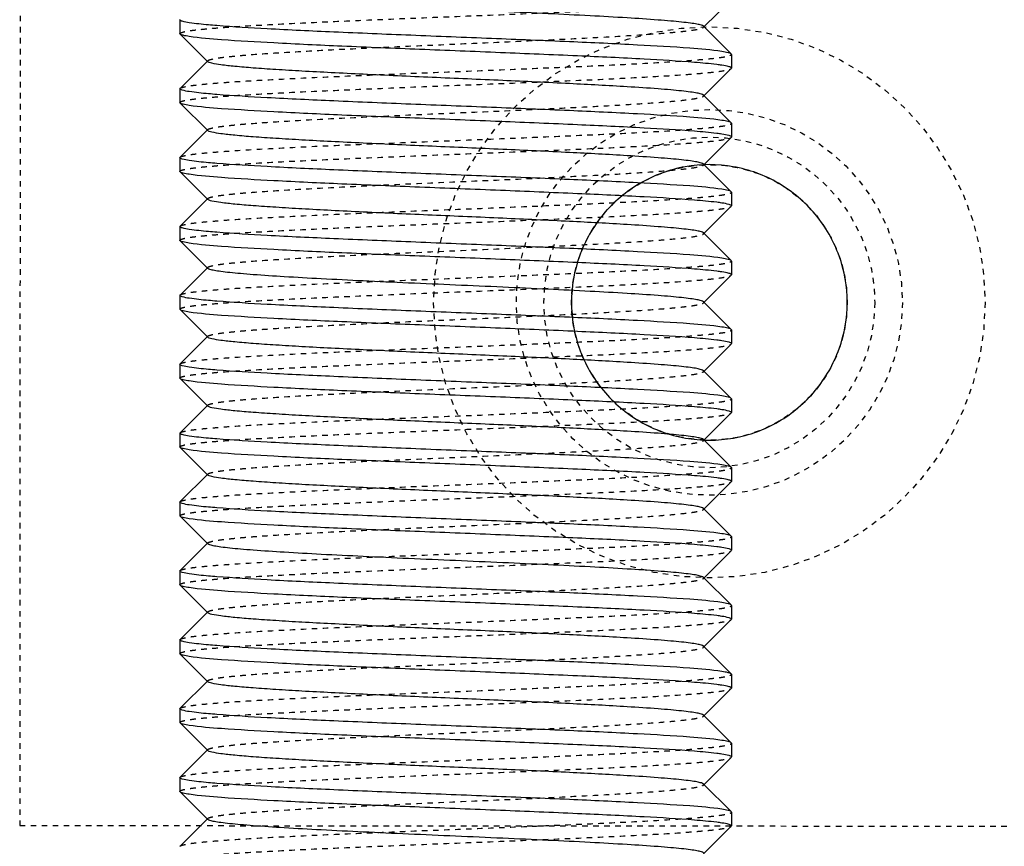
# Model space of a CAD drawing. Header units: millimetres. Extents: x -24622 to 2314, y -1603 to 2287.
# Tile 136 of 236: x 43 to 61, y 878 to 893. Entities that reach past the tile are written whole.
import ezdxf

# ---------------------------------------------------------------- set-up
doc = ezdxf.new("R2010")
doc.units = ezdxf.units.MM
doc.linetypes.add('HIDDEN', pattern=[0.2, 0.1, -0.1])
doc.layers.add('02___PRT_ALL_AXES', color=7, linetype='Continuous')
doc.layers.add('DEFAULT_2', color=8, linetype='HIDDEN')

msp = doc.modelspace()

# ---------------------------------------------------------------- linework, layer by layer
at = {"color": 7, "linetype": 'Continuous'}
for p, q in [((56.02, 893.829), (55.519, 893.328)), ((46.024, 893.462), (46.024, 893.212)), ((55.519, 893.346), (56.02, 892.845)), ((46.028, 893.204), (46.024, 893.212)), ((46.528, 892.703), (46.028, 893.204)), ((56.024, 892.837), (56.02, 892.845)), ((56.024, 892.837), (56.024, 892.587)), ((46.028, 892.22), (46.528, 892.721)), ((56.02, 892.579), (55.519, 892.078)), ((46.024, 892.212), (46.024, 891.962)), ((55.519, 892.096), (56.02, 891.595)), ((46.028, 891.954), (46.024, 891.962)), ((46.528, 891.453), (46.028, 891.954)), ((56.024, 891.587), (56.02, 891.595)), ((46.028, 890.97), (46.528, 891.471)), ((56.02, 891.329), (55.519, 890.828)), ((46.024, 890.962), (46.024, 890.712)), ((55.519, 890.846), (56.02, 890.345)), ((46.028, 890.704), (46.024, 890.712)), ((46.528, 890.203), (46.028, 890.704)), ((56.024, 890.337), (56.02, 890.345)), ((56.024, 890.337), (56.024, 890.087)), ((46.028, 889.72), (46.528, 890.221)), ((56.02, 890.079), (55.519, 889.578)), ((46.024, 889.712), (46.024, 889.462)), ((55.519, 889.596), (56.02, 889.095)), ((46.028, 889.454), (46.024, 889.462)), ((46.528, 888.953), (46.028, 889.454)), ((56.024, 889.087), (56.02, 889.095)), ((56.024, 889.087), (56.024, 888.837)), ((46.028, 888.47), (46.528, 888.971)), ((56.02, 888.829), (55.519, 888.328)), ((46.024, 888.462), (46.024, 888.212)), ((55.519, 888.346), (56.02, 887.845)), ((46.028, 888.204), (46.024, 888.212)), ((46.528, 887.703), (46.028, 888.204)), ((56.024, 887.837), (56.02, 887.845)), ((56.024, 887.837), (56.024, 887.587)), ((46.028, 887.22), (46.528, 887.721)), ((56.02, 887.579), (55.519, 887.078)), ((46.024, 887.212), (46.024, 886.962)), ((55.519, 887.096), (56.02, 886.595)), ((46.028, 886.954), (46.024, 886.962)), ((46.528, 886.453), (46.028, 886.954)), ((56.024, 886.587), (56.02, 886.595)), ((56.024, 886.587), (56.024, 886.337)), ((46.028, 885.97), (46.528, 886.471)), ((56.02, 886.329), (55.519, 885.828)), ((46.024, 885.962), (46.024, 885.712)), ((55.519, 885.846), (56.02, 885.345)), ((46.028, 885.704), (46.024, 885.712)), ((46.528, 885.203), (46.028, 885.704)), ((56.024, 885.337), (56.02, 885.345)), ((56.024, 885.337), (56.024, 885.087)), ((46.028, 884.72), (46.528, 885.221)), ((56.02, 885.079), (55.519, 884.578)), ((46.024, 884.712), (46.024, 884.462)), ((55.519, 884.596), (56.02, 884.095)), ((46.028, 884.454), (46.024, 884.462)), ((46.528, 883.953), (46.028, 884.454)), ((56.024, 884.087), (56.02, 884.095)), ((56.024, 884.087), (56.024, 883.837)), ((46.028, 883.47), (46.528, 883.971)), ((56.02, 883.829), (55.519, 883.328)), ((46.024, 883.462), (46.024, 883.212)), ((55.519, 883.346), (56.02, 882.845)), ((46.028, 883.204), (46.024, 883.212)), ((46.528, 882.703), (46.028, 883.204)), ((56.024, 882.837), (56.02, 882.845)), ((46.028, 882.22), (46.528, 882.721)), ((56.02, 882.579), (55.519, 882.078)), ((46.024, 882.212), (46.024, 881.962)), ((55.519, 882.096), (56.02, 881.595)), ((46.028, 881.954), (46.024, 881.962)), ((46.528, 881.453), (46.028, 881.954)), ((56.024, 881.587), (56.02, 881.595)), ((56.024, 881.587), (56.024, 881.337)), ((46.028, 880.97), (46.528, 881.471)), ((56.02, 881.329), (55.519, 880.828)), ((46.024, 880.962), (46.024, 880.712)), ((55.519, 880.846), (56.02, 880.345)), ((46.028, 880.704), (46.024, 880.712)), ((46.528, 880.203), (46.028, 880.704)), ((56.024, 880.337), (56.02, 880.345)), ((56.024, 880.337), (56.024, 880.087)), ((46.028, 879.72), (46.528, 880.221)), ((56.02, 880.079), (55.519, 879.578)), ((46.024, 879.712), (46.024, 879.462)), ((55.519, 879.596), (56.02, 879.095)), ((46.028, 879.454), (46.024, 879.462)), ((46.528, 878.953), (46.028, 879.454)), ((56.024, 879.087), (56.02, 879.095)), ((56.024, 879.087), (56.024, 878.837)), ((46.028, 878.47), (46.528, 878.971)), ((56.02, 878.829), (55.519, 878.328))]:
    msp.add_line(p, q, dxfattribs=at)
for points, start_tangent, end_tangent in [([(55.519, 893.346), (55.48, 893.365), (55.4, 893.384), (55.28, 893.403), (55.122, 893.422), (54.926, 893.441), (54.695, 893.46), (54.134, 893.498), (53.461, 893.536), (52.7, 893.574), (51.877, 893.612), (51.024, 893.65), (50.17, 893.687), (49.348, 893.725), (48.586, 893.763), (47.913, 893.801), (47.353, 893.839), (47.121, 893.858), (46.926, 893.877), (46.767, 893.896), (46.648, 893.915), (46.568, 893.934), (46.528, 893.953)], (-0.70985, 0.704353), (-0.707572, 0.706641)), ([(46.194, 893.41), (46.067, 893.436), (46.035, 893.449), (46.024, 893.462)], (-0.988371, 0.152064), (0, 1)), ([(46.694, 893.358), (46.54, 893.371), (46.194, 893.41)], (-0.99685, 0.079313), (-0.988371, 0.152064)), ([(55.853, 892.889), (55.27, 892.948), (54.321, 893.006), (53.087, 893.065), (51.676, 893.123), (50.209, 893.182), (48.812, 893.241), (47.606, 893.299), (46.694, 893.358)], (-0.988371, 0.152064), (-0.99685, 0.079313)), ([(46.194, 893.16), (46.081, 893.182), (46.028, 893.204)], (-0.988371, 0.152064), (-0.709309, 0.704897)), ([(55.354, 892.691), (54.442, 892.75), (53.235, 892.808), (51.838, 892.867), (50.371, 892.926), (48.96, 892.984), (47.727, 893.043), (46.778, 893.101), (46.194, 893.16)], (-0.99685, 0.079313), (-0.988371, 0.152064)), ([(56.02, 892.845), (55.967, 892.867), (55.853, 892.889)], (-0.709308, 0.704898), (-0.988371, 0.152064)), ([(55.519, 892.096), (55.48, 892.115), (55.4, 892.134), (55.28, 892.153), (55.122, 892.172), (54.926, 892.191), (54.695, 892.21), (54.135, 892.248), (53.09, 892.305), (51.877, 892.362), (50.595, 892.418), (49.348, 892.475), (48.769, 892.504), (48.237, 892.532), (47.761, 892.561), (47.353, 892.589), (47.019, 892.618), (46.767, 892.646), (46.603, 892.675), (46.554, 892.689), (46.528, 892.703)], (-0.705586, 0.708625), (-0.705534, 0.708676)), ([(55.853, 892.639), (55.758, 892.652), (55.354, 892.691)], (-0.988371, 0.152064), (-0.99685, 0.079313)), ([(56.024, 892.587), (56.013, 892.6), (55.981, 892.613), (55.853, 892.639)], (0, 1), (-0.988371, 0.152064)), ([(46.194, 892.16), (46.067, 892.186), (46.035, 892.199), (46.024, 892.212)], (-0.988371, 0.152064), (0, 1)), ([(46.694, 892.108), (46.54, 892.121), (46.194, 892.16)], (-0.99685, 0.079313), (-0.988371, 0.152064)), ([(55.853, 891.639), (55.27, 891.698), (54.321, 891.756), (53.087, 891.815), (51.676, 891.873), (50.209, 891.932), (48.812, 891.991), (47.606, 892.049), (46.694, 892.108)], (-0.988371, 0.152064), (-0.99685, 0.079313)), ([(46.194, 891.91), (46.081, 891.932), (46.028, 891.954)], (-0.988371, 0.152064), (-0.709309, 0.704897)), ([(55.354, 891.441), (54.442, 891.5), (53.235, 891.558), (51.838, 891.617), (50.371, 891.676), (48.96, 891.734), (47.727, 891.793), (46.778, 891.851), (46.194, 891.91)], (-0.99685, 0.079313), (-0.988371, 0.152064)), ([(56.02, 891.595), (55.967, 891.617), (55.853, 891.639)], (-0.709308, 0.704898), (-0.988371, 0.152064)), ([(55.519, 890.846), (55.48, 890.865), (55.4, 890.884), (55.28, 890.903), (55.122, 890.922), (54.926, 890.941), (54.695, 890.96), (54.135, 890.998), (53.09, 891.055), (51.877, 891.112), (50.595, 891.168), (49.348, 891.225), (48.769, 891.254), (48.237, 891.282), (47.761, 891.311), (47.353, 891.339), (47.019, 891.368), (46.767, 891.396), (46.603, 891.425), (46.554, 891.439), (46.528, 891.453)], (-0.708262, 0.70595), (-0.707572, 0.706641)), ([(55.853, 891.389), (55.758, 891.402), (55.354, 891.441)], (-0.988371, 0.152064), (-0.99685, 0.079313)), ([(56.024, 891.337), (56.013, 891.35), (55.981, 891.363), (55.853, 891.389)], (0, 1), (-0.988371, 0.152064)), ([(46.194, 890.91), (46.067, 890.936), (46.035, 890.949), (46.024, 890.962)], (-0.988371, 0.152064), (0, 1)), ([(46.694, 890.858), (46.54, 890.871), (46.194, 890.91)], (-0.99685, 0.079313), (-0.988371, 0.152064)), ([(55.853, 890.389), (55.27, 890.448), (54.321, 890.506), (53.087, 890.565), (51.676, 890.623), (50.209, 890.682), (48.812, 890.741), (47.606, 890.799), (46.694, 890.858)], (-0.988371, 0.152064), (-0.99685, 0.079313)), ([(58.124, 888.336), (57.978, 889.178), (57.544, 889.936), (56.878, 890.498), (56.059, 890.798), (55.187, 890.797), (54.368, 890.497), (53.702, 889.935), (53.27, 889.176), (53.124, 888.336)], (-0.003104, 0.999995), (-0.002623, -0.999997)), ([(46.194, 890.66), (46.081, 890.682), (46.028, 890.704)], (-0.988371, 0.152064), (-0.709309, 0.704897)), ([(55.354, 890.191), (54.442, 890.25), (53.235, 890.308), (51.838, 890.367), (50.371, 890.426), (48.96, 890.484), (47.727, 890.543), (46.778, 890.601), (46.194, 890.66)], (-0.99685, 0.079313), (-0.988371, 0.152064)), ([(56.02, 890.345), (55.967, 890.367), (55.853, 890.389)], (-0.709308, 0.704898), (-0.988371, 0.152064)), ([(55.519, 889.596), (55.48, 889.615), (55.4, 889.634), (55.28, 889.653), (55.122, 889.672), (54.926, 889.691), (54.695, 889.71), (54.135, 889.748), (53.09, 889.805), (51.877, 889.862), (50.595, 889.918), (49.348, 889.975), (48.769, 890.004), (48.237, 890.032), (47.761, 890.061), (47.353, 890.089), (47.019, 890.118), (46.767, 890.146), (46.603, 890.175), (46.554, 890.189), (46.528, 890.203)], (-0.705586, 0.708625), (-0.705534, 0.708676)), ([(55.853, 890.139), (55.758, 890.152), (55.354, 890.191)], (-0.988371, 0.152064), (-0.99685, 0.079313)), ([(56.024, 890.087), (56.013, 890.1), (55.981, 890.113), (55.853, 890.139)], (0, 1), (-0.988371, 0.152064)), ([(46.194, 889.66), (46.067, 889.686), (46.035, 889.699), (46.024, 889.712)], (-0.988371, 0.152064), (0, 1)), ([(46.694, 889.608), (46.54, 889.621), (46.194, 889.66)], (-0.99685, 0.079313), (-0.988371, 0.152064)), ([(55.853, 889.139), (55.27, 889.198), (54.321, 889.256), (53.087, 889.315), (51.676, 889.373), (50.209, 889.432), (48.812, 889.491), (47.606, 889.549), (46.694, 889.608)], (-0.988371, 0.152064), (-0.99685, 0.079313)), ([(46.194, 889.41), (46.081, 889.432), (46.028, 889.454)], (-0.988371, 0.152064), (-0.709309, 0.704897)), ([(55.354, 888.941), (54.442, 889), (53.235, 889.058), (51.838, 889.117), (50.371, 889.176), (48.96, 889.234), (47.727, 889.293), (46.778, 889.351), (46.194, 889.41)], (-0.99685, 0.079313), (-0.988371, 0.152064)), ([(56.02, 889.095), (55.967, 889.117), (55.853, 889.139)], (-0.709308, 0.704898), (-0.988371, 0.152064)), ([(55.519, 888.346), (55.48, 888.365), (55.4, 888.384), (55.28, 888.403), (55.122, 888.422), (54.926, 888.441), (54.695, 888.46), (54.134, 888.498), (53.461, 888.536), (52.7, 888.574), (51.877, 888.612), (51.024, 888.65), (50.17, 888.687), (49.348, 888.725), (48.586, 888.763), (47.913, 888.801), (47.353, 888.839), (47.121, 888.858), (46.926, 888.877), (46.767, 888.896), (46.648, 888.915), (46.568, 888.934), (46.528, 888.953)], (-0.70985, 0.704353), (-0.707572, 0.706641)), ([(55.853, 888.889), (55.758, 888.902), (55.354, 888.941)], (-0.988371, 0.152064), (-0.99685, 0.079313)), ([(56.024, 888.837), (56.013, 888.85), (55.981, 888.863), (55.853, 888.889)], (0, 1), (-0.988371, 0.152064)), ([(46.194, 888.41), (46.067, 888.436), (46.035, 888.449), (46.024, 888.462)], (-0.988371, 0.152064), (0, 1)), ([(46.694, 888.358), (46.54, 888.371), (46.194, 888.41)], (-0.99685, 0.079313), (-0.988371, 0.152064)), ([(55.853, 887.889), (55.27, 887.948), (54.321, 888.006), (53.087, 888.065), (51.676, 888.123), (50.209, 888.182), (48.812, 888.241), (47.606, 888.299), (46.694, 888.358)], (-0.988371, 0.152064), (-0.99685, 0.079313)), ([(53.124, 888.336), (53.27, 887.493), (53.703, 886.735), (54.37, 886.173), (55.189, 885.874), (56.061, 885.874), (56.88, 886.174), (57.546, 886.737), (57.978, 887.495), (58.124, 888.336)], (0.003104, -0.999995), (0.002623, 0.999997)), ([(46.194, 888.16), (46.081, 888.182), (46.028, 888.204)], (-0.988371, 0.152064), (-0.709309, 0.704897)), ([(55.354, 887.691), (54.442, 887.75), (53.235, 887.808), (51.838, 887.867), (50.371, 887.926), (48.96, 887.984), (47.727, 888.043), (46.778, 888.101), (46.194, 888.16)], (-0.99685, 0.079313), (-0.988371, 0.152064)), ([(56.02, 887.845), (55.967, 887.867), (55.853, 887.889)], (-0.709308, 0.704898), (-0.988371, 0.152064)), ([(55.519, 887.096), (55.48, 887.115), (55.4, 887.134), (55.28, 887.153), (55.122, 887.172), (54.926, 887.191), (54.695, 887.21), (54.135, 887.248), (53.09, 887.305), (51.877, 887.362), (50.595, 887.418), (49.348, 887.475), (48.769, 887.504), (48.237, 887.532), (47.761, 887.561), (47.353, 887.589), (47.019, 887.618), (46.767, 887.646), (46.603, 887.675), (46.554, 887.689), (46.528, 887.703)], (-0.705586, 0.708625), (-0.705534, 0.708676)), ([(55.853, 887.639), (55.758, 887.652), (55.354, 887.691)], (-0.988371, 0.152064), (-0.99685, 0.079313)), ([(56.024, 887.587), (56.013, 887.6), (55.981, 887.613), (55.853, 887.639)], (0, 1), (-0.988371, 0.152064)), ([(46.194, 887.16), (46.067, 887.186), (46.035, 887.199), (46.024, 887.212)], (-0.988371, 0.152064), (0, 1)), ([(46.694, 887.108), (46.54, 887.121), (46.194, 887.16)], (-0.99685, 0.079313), (-0.988371, 0.152064)), ([(55.853, 886.639), (55.27, 886.698), (54.321, 886.756), (53.087, 886.815), (51.676, 886.873), (50.209, 886.932), (48.812, 886.991), (47.606, 887.049), (46.694, 887.108)], (-0.988371, 0.152064), (-0.99685, 0.079313)), ([(46.194, 886.91), (46.081, 886.932), (46.028, 886.954)], (-0.988371, 0.152064), (-0.709309, 0.704897)), ([(55.354, 886.441), (54.442, 886.5), (53.235, 886.558), (51.838, 886.617), (50.371, 886.676), (48.96, 886.734), (47.727, 886.793), (46.778, 886.851), (46.194, 886.91)], (-0.99685, 0.079313), (-0.988371, 0.152064)), ([(56.02, 886.595), (55.967, 886.617), (55.853, 886.639)], (-0.709308, 0.704898), (-0.988371, 0.152064)), ([(55.519, 885.846), (55.48, 885.865), (55.4, 885.884), (55.28, 885.903), (55.122, 885.922), (54.926, 885.941), (54.695, 885.96), (54.135, 885.998), (53.09, 886.055), (51.877, 886.112), (50.595, 886.168), (49.348, 886.225), (48.769, 886.254), (48.237, 886.282), (47.761, 886.311), (47.353, 886.339), (47.019, 886.368), (46.767, 886.396), (46.603, 886.425), (46.554, 886.439), (46.528, 886.453)], (-0.708262, 0.70595), (-0.707572, 0.706641)), ([(55.853, 886.389), (55.758, 886.402), (55.354, 886.441)], (-0.988371, 0.152064), (-0.99685, 0.079313)), ([(56.024, 886.337), (56.013, 886.35), (55.981, 886.363), (55.853, 886.389)], (0, 1), (-0.988371, 0.152064)), ([(46.194, 885.91), (46.067, 885.936), (46.035, 885.949), (46.024, 885.962)], (-0.988371, 0.152064), (0, 1)), ([(46.694, 885.858), (46.54, 885.871), (46.194, 885.91)], (-0.99685, 0.079313), (-0.988371, 0.152064)), ([(55.853, 885.389), (55.27, 885.448), (54.321, 885.506), (53.087, 885.565), (51.676, 885.623), (50.209, 885.682), (48.812, 885.741), (47.606, 885.799), (46.694, 885.858)], (-0.988371, 0.152064), (-0.99685, 0.079313)), ([(46.194, 885.66), (46.081, 885.682), (46.028, 885.704)], (-0.988371, 0.152064), (-0.709309, 0.704897)), ([(55.354, 885.191), (54.442, 885.25), (53.235, 885.308), (51.838, 885.367), (50.371, 885.426), (48.96, 885.484), (47.727, 885.543), (46.778, 885.601), (46.194, 885.66)], (-0.99685, 0.079313), (-0.988371, 0.152064)), ([(56.02, 885.345), (55.967, 885.367), (55.853, 885.389)], (-0.709308, 0.704898), (-0.988371, 0.152064)), ([(55.519, 884.596), (55.48, 884.615), (55.4, 884.634), (55.28, 884.653), (55.122, 884.672), (54.926, 884.691), (54.695, 884.71), (54.135, 884.748), (53.09, 884.805), (51.877, 884.862), (50.595, 884.918), (49.348, 884.975), (48.769, 885.004), (48.237, 885.032), (47.761, 885.061), (47.353, 885.089), (47.019, 885.118), (46.767, 885.146), (46.603, 885.175), (46.554, 885.189), (46.528, 885.203)], (-0.705586, 0.708625), (-0.705534, 0.708676)), ([(55.853, 885.139), (55.758, 885.152), (55.354, 885.191)], (-0.988371, 0.152064), (-0.99685, 0.079313)), ([(56.024, 885.087), (56.013, 885.1), (55.981, 885.113), (55.853, 885.139)], (0, 1), (-0.988371, 0.152064)), ([(46.194, 884.66), (46.067, 884.686), (46.035, 884.699), (46.024, 884.712)], (-0.988371, 0.152064), (0, 1)), ([(46.694, 884.608), (46.54, 884.621), (46.194, 884.66)], (-0.99685, 0.079313), (-0.988371, 0.152064)), ([(55.853, 884.139), (55.27, 884.198), (54.321, 884.256), (53.087, 884.315), (51.676, 884.373), (50.209, 884.432), (48.812, 884.491), (47.606, 884.549), (46.694, 884.608)], (-0.988371, 0.152064), (-0.99685, 0.079313)), ([(46.194, 884.41), (46.081, 884.432), (46.028, 884.454)], (-0.988371, 0.152064), (-0.709309, 0.704897)), ([(55.354, 883.941), (54.442, 884), (53.235, 884.058), (51.838, 884.117), (50.371, 884.176), (48.96, 884.234), (47.727, 884.293), (46.778, 884.351), (46.194, 884.41)], (-0.99685, 0.079313), (-0.988371, 0.152064)), ([(56.02, 884.095), (55.967, 884.117), (55.853, 884.139)], (-0.709308, 0.704898), (-0.988371, 0.152064)), ([(55.519, 883.346), (55.48, 883.365), (55.4, 883.384), (55.28, 883.403), (55.122, 883.422), (54.926, 883.441), (54.695, 883.46), (54.134, 883.498), (53.461, 883.536), (52.7, 883.574), (51.877, 883.612), (51.024, 883.65), (50.17, 883.687), (49.348, 883.725), (48.586, 883.763), (47.913, 883.801), (47.353, 883.839), (47.121, 883.858), (46.926, 883.877), (46.767, 883.896), (46.648, 883.915), (46.568, 883.934), (46.528, 883.953)], (-0.70985, 0.704353), (-0.707572, 0.706641)), ([(55.853, 883.889), (55.758, 883.902), (55.354, 883.941)], (-0.988371, 0.152064), (-0.99685, 0.079313)), ([(56.024, 883.837), (56.013, 883.85), (55.981, 883.863), (55.853, 883.889)], (0, 1), (-0.988371, 0.152064)), ([(46.194, 883.41), (46.067, 883.436), (46.035, 883.449), (46.024, 883.462)], (-0.988371, 0.152064), (0, 1)), ([(46.694, 883.358), (46.54, 883.371), (46.194, 883.41)], (-0.99685, 0.079313), (-0.988371, 0.152064)), ([(55.853, 882.889), (55.27, 882.948), (54.321, 883.006), (53.087, 883.065), (51.676, 883.123), (50.209, 883.182), (48.812, 883.241), (47.606, 883.299), (46.694, 883.358)], (-0.988371, 0.152064), (-0.99685, 0.079313)), ([(46.194, 883.16), (46.081, 883.182), (46.028, 883.204)], (-0.988371, 0.152064), (-0.709309, 0.704897)), ([(55.354, 882.691), (54.442, 882.75), (53.235, 882.808), (51.838, 882.867), (50.371, 882.926), (48.96, 882.984), (47.727, 883.043), (46.778, 883.101), (46.194, 883.16)], (-0.99685, 0.079313), (-0.988371, 0.152064)), ([(56.02, 882.845), (55.967, 882.867), (55.853, 882.889)], (-0.709308, 0.704898), (-0.988371, 0.152064)), ([(55.519, 882.096), (55.48, 882.115), (55.4, 882.134), (55.28, 882.153), (55.122, 882.172), (54.926, 882.191), (54.695, 882.21), (54.135, 882.248), (53.09, 882.305), (51.877, 882.362), (50.595, 882.418), (49.348, 882.475), (48.769, 882.504), (48.237, 882.532), (47.761, 882.561), (47.353, 882.589), (47.019, 882.618), (46.767, 882.646), (46.603, 882.675), (46.554, 882.689), (46.528, 882.703)], (-0.705586, 0.708625), (-0.705534, 0.708676)), ([(55.853, 882.639), (55.758, 882.652), (55.354, 882.691)], (-0.988371, 0.152064), (-0.99685, 0.079313)), ([(56.024, 882.587), (56.013, 882.6), (55.981, 882.613), (55.853, 882.639)], (0, 1), (-0.988371, 0.152064)), ([(46.194, 882.16), (46.067, 882.186), (46.035, 882.199), (46.024, 882.212)], (-0.988371, 0.152064), (0, 1)), ([(46.694, 882.108), (46.54, 882.121), (46.194, 882.16)], (-0.99685, 0.079313), (-0.988371, 0.152064)), ([(55.853, 881.639), (55.27, 881.698), (54.321, 881.756), (53.087, 881.815), (51.676, 881.873), (50.209, 881.932), (48.812, 881.991), (47.606, 882.049), (46.694, 882.108)], (-0.988371, 0.152064), (-0.99685, 0.079313)), ([(46.194, 881.91), (46.081, 881.932), (46.028, 881.954)], (-0.988371, 0.152064), (-0.709309, 0.704897)), ([(55.354, 881.441), (54.442, 881.5), (53.235, 881.558), (51.838, 881.617), (50.371, 881.676), (48.96, 881.734), (47.727, 881.793), (46.778, 881.851), (46.194, 881.91)], (-0.99685, 0.079313), (-0.988371, 0.152064)), ([(56.02, 881.595), (55.967, 881.617), (55.853, 881.639)], (-0.709308, 0.704898), (-0.988371, 0.152064)), ([(55.519, 880.846), (55.48, 880.865), (55.4, 880.884), (55.28, 880.903), (55.122, 880.922), (54.926, 880.941), (54.695, 880.96), (54.135, 880.998), (53.09, 881.055), (51.877, 881.112), (50.595, 881.168), (49.348, 881.225), (48.769, 881.254), (48.237, 881.282), (47.761, 881.311), (47.353, 881.339), (47.019, 881.368), (46.767, 881.396), (46.603, 881.425), (46.554, 881.439), (46.528, 881.453)], (-0.708262, 0.70595), (-0.707572, 0.706641)), ([(55.853, 881.389), (55.758, 881.402), (55.354, 881.441)], (-0.988371, 0.152064), (-0.99685, 0.079313)), ([(56.024, 881.337), (56.013, 881.35), (55.981, 881.363), (55.853, 881.389)], (0, 1), (-0.988371, 0.152064)), ([(46.194, 880.91), (46.067, 880.936), (46.035, 880.949), (46.024, 880.962)], (-0.988371, 0.152064), (0, 1)), ([(46.694, 880.858), (46.54, 880.871), (46.194, 880.91)], (-0.99685, 0.079313), (-0.988371, 0.152064)), ([(55.853, 880.389), (55.27, 880.448), (54.321, 880.506), (53.087, 880.565), (51.676, 880.623), (50.209, 880.682), (48.812, 880.741), (47.606, 880.799), (46.694, 880.858)], (-0.988371, 0.152064), (-0.99685, 0.079313)), ([(46.194, 880.66), (46.081, 880.682), (46.028, 880.704)], (-0.988371, 0.152064), (-0.709309, 0.704897)), ([(55.354, 880.191), (54.442, 880.25), (53.235, 880.308), (51.838, 880.367), (50.371, 880.426), (48.96, 880.484), (47.727, 880.543), (46.778, 880.601), (46.194, 880.66)], (-0.99685, 0.079313), (-0.988371, 0.152064)), ([(56.02, 880.345), (55.967, 880.367), (55.853, 880.389)], (-0.709308, 0.704898), (-0.988371, 0.152064)), ([(55.519, 879.596), (55.48, 879.615), (55.4, 879.634), (55.28, 879.653), (55.122, 879.672), (54.926, 879.691), (54.695, 879.71), (54.135, 879.748), (53.09, 879.805), (51.877, 879.862), (50.595, 879.918), (49.348, 879.975), (48.769, 880.004), (48.237, 880.032), (47.761, 880.061), (47.353, 880.089), (47.019, 880.118), (46.767, 880.146), (46.603, 880.175), (46.554, 880.189), (46.528, 880.203)], (-0.705586, 0.708625), (-0.705534, 0.708676)), ([(55.853, 880.139), (55.758, 880.152), (55.354, 880.191)], (-0.988371, 0.152064), (-0.99685, 0.079313)), ([(56.024, 880.087), (56.013, 880.1), (55.981, 880.113), (55.853, 880.139)], (0, 1), (-0.988371, 0.152064)), ([(46.194, 879.66), (46.067, 879.686), (46.035, 879.699), (46.024, 879.712)], (-0.988371, 0.152064), (0, 1)), ([(46.694, 879.608), (46.54, 879.621), (46.194, 879.66)], (-0.99685, 0.079313), (-0.988371, 0.152064)), ([(55.853, 879.139), (55.27, 879.198), (54.321, 879.256), (53.087, 879.315), (51.676, 879.373), (50.209, 879.432), (48.812, 879.491), (47.606, 879.549), (46.694, 879.608)], (-0.988371, 0.152064), (-0.99685, 0.079313)), ([(46.194, 879.41), (46.081, 879.432), (46.028, 879.454)], (-0.988371, 0.152064), (-0.709309, 0.704897)), ([(55.354, 878.941), (54.442, 879), (53.235, 879.058), (51.838, 879.117), (50.371, 879.176), (48.96, 879.234), (47.727, 879.293), (46.778, 879.351), (46.194, 879.41)], (-0.99685, 0.079313), (-0.988371, 0.152064)), ([(56.02, 879.095), (55.967, 879.117), (55.853, 879.139)], (-0.709308, 0.704898), (-0.988371, 0.152064)), ([(55.519, 878.346), (55.48, 878.365), (55.4, 878.384), (55.28, 878.403), (55.122, 878.422), (54.926, 878.441), (54.695, 878.46), (54.134, 878.498), (53.461, 878.536), (52.7, 878.574), (51.877, 878.612), (51.024, 878.65), (50.17, 878.687), (49.348, 878.725), (48.586, 878.763), (47.913, 878.801), (47.353, 878.839), (47.121, 878.858), (46.926, 878.877), (46.767, 878.896), (46.648, 878.915), (46.568, 878.934), (46.528, 878.953)], (-0.70985, 0.704353), (-0.707572, 0.706641)), ([(55.853, 878.889), (55.758, 878.902), (55.354, 878.941)], (-0.988371, 0.152064), (-0.99685, 0.079313)), ([(56.024, 878.837), (56.013, 878.85), (55.981, 878.863), (55.853, 878.889)], (0, 1), (-0.988371, 0.152064))]:
    msp.add_spline(points, degree=3, dxfattribs=dict(at, start_tangent=start_tangent, end_tangent=end_tangent))
at = {"layer": '02___PRT_ALL_AXES', "color": 7, "linetype": 'Continuous'}
for p, q in [((46.024, 893.462), (46.024, 893.212)), ((46.024, 892.212), (46.024, 891.962)), ((56.024, 891.587), (56.024, 891.337)), ((46.024, 890.962), (46.024, 890.712)), ((56.024, 890.337), (56.024, 890.087)), ((46.024, 889.712), (46.024, 889.462)), ((56.024, 889.087), (56.024, 888.837)), ((46.024, 888.462), (46.024, 888.212)), ((56.024, 887.837), (56.024, 887.587)), ((46.024, 887.212), (46.024, 886.962)), ((56.024, 886.587), (56.024, 886.337)), ((46.024, 885.962), (46.024, 885.712)), ((56.024, 885.337), (56.024, 885.087)), ((46.024, 884.712), (46.024, 884.462)), ((56.024, 884.087), (56.024, 883.837)), ((46.024, 883.462), (46.024, 883.212)), ((56.024, 882.837), (56.024, 882.587)), ((46.024, 882.212), (46.024, 881.962)), ((46.024, 880.962), (46.024, 880.712)), ((56.024, 880.337), (56.024, 880.087)), ((46.024, 879.712), (46.024, 879.462)), ((56.024, 879.087), (56.024, 878.837))]:
    msp.add_line(p, q, dxfattribs=at)
at = {"layer": 'DEFAULT_2', "color": 8, "linetype": 'HIDDEN'}
for p, q in [((43.13, 899.336), (43.118, 878.843)), ((46.024, 893.462), (46.028, 893.47)), ((55.524, 893.337), (55.519, 893.346)), ((55.519, 893.328), (55.524, 893.337)), ((46.528, 892.703), (46.528, 892.721)), ((56.02, 892.579), (56.024, 892.587)), ((46.024, 892.212), (46.028, 892.22)), ((55.519, 892.078), (55.519, 892.096)), ((46.528, 891.453), (46.528, 891.471)), ((56.02, 891.329), (56.024, 891.337)), ((46.024, 890.962), (46.028, 890.97)), ((46.528, 890.203), (46.528, 890.221)), ((56.02, 890.079), (56.024, 890.087)), ((46.024, 889.712), (46.028, 889.72)), ((55.519, 889.578), (55.519, 889.596)), ((46.528, 888.953), (46.528, 888.971)), ((56.02, 888.829), (56.024, 888.837)), ((46.024, 888.462), (46.028, 888.47)), ((55.524, 888.337), (55.519, 888.346)), ((55.519, 888.328), (55.524, 888.337)), ((46.528, 887.703), (46.528, 887.721)), ((56.02, 887.579), (56.024, 887.587)), ((46.024, 887.212), (46.028, 887.22)), ((55.519, 887.078), (55.519, 887.096)), ((46.528, 886.453), (46.528, 886.471)), ((56.02, 886.329), (56.024, 886.337)), ((46.024, 885.962), (46.028, 885.97)), ((46.528, 885.203), (46.528, 885.221)), ((56.02, 885.079), (56.024, 885.087)), ((46.024, 884.712), (46.028, 884.72)), ((55.519, 884.578), (55.519, 884.596)), ((46.528, 883.953), (46.528, 883.971)), ((56.02, 883.829), (56.024, 883.837)), ((46.024, 883.462), (46.028, 883.47)), ((55.524, 883.337), (55.519, 883.346)), ((55.519, 883.328), (55.524, 883.337)), ((46.528, 882.703), (46.528, 882.721)), ((56.02, 882.579), (56.024, 882.587)), ((46.024, 882.212), (46.028, 882.22)), ((55.519, 882.078), (55.519, 882.096)), ((46.528, 881.453), (46.528, 881.471)), ((56.02, 881.329), (56.024, 881.337)), ((46.024, 880.962), (46.028, 880.97)), ((46.528, 880.203), (46.528, 880.221)), ((56.02, 880.079), (56.024, 880.087)), ((46.024, 879.712), (46.028, 879.72)), ((55.519, 879.578), (55.519, 879.596)), ((43.118, 878.843), (68.118, 878.828)), ((46.528, 878.953), (46.528, 878.971)), ((56.02, 878.829), (56.024, 878.837)), ((46.024, 878.462), (46.028, 878.47))]:
    msp.add_line(p, q, dxfattribs=at)
for radius in [5, 3.5, 3, 2.5]:
    msp.add_circle((55.624, 888.336), radius, dxfattribs=at)
for points, start_tangent, end_tangent in [([(46.024, 893.212), (46.047, 893.231), (46.118, 893.251), (46.234, 893.27), (46.395, 893.289), (46.6, 893.308), (46.846, 893.328), (47.453, 893.366), (48.194, 893.405), (49.042, 893.443), (49.963, 893.482), (50.924, 893.521), (51.889, 893.559), (52.822, 893.598), (53.687, 893.636), (54.452, 893.675), (55.089, 893.713), (55.352, 893.733), (55.574, 893.752), (55.753, 893.771), (55.888, 893.791), (55.977, 893.81), (56.02, 893.829)], (0, 1), (0.709309, 0.704897)), ([(46.528, 892.721), (46.568, 892.74), (46.648, 892.759), (46.767, 892.778), (46.926, 892.797), (47.121, 892.816), (47.353, 892.835), (47.913, 892.873), (48.586, 892.911), (49.348, 892.949), (50.17, 892.987), (51.024, 893.024), (51.877, 893.062), (52.7, 893.1), (53.461, 893.138), (54.134, 893.176), (54.695, 893.214), (54.926, 893.233), (55.122, 893.252), (55.28, 893.271), (55.4, 893.29), (55.48, 893.309), (55.519, 893.328)], (0.707569, 0.706644), (0.709853, 0.70435)), ([(46.028, 892.22), (46.071, 892.239), (46.16, 892.259), (46.295, 892.278), (46.474, 892.297), (46.696, 892.316), (46.959, 892.336), (47.596, 892.374), (48.361, 892.413), (49.226, 892.451), (50.159, 892.49), (51.123, 892.528), (52.085, 892.567), (53.006, 892.606), (53.853, 892.644), (54.594, 892.683), (55.202, 892.721), (55.448, 892.741), (55.653, 892.76), (55.814, 892.779), (55.93, 892.798), (56, 892.818), (56.024, 892.837)], (0.709308, 0.704898), (0, 1)), ([(46.024, 891.962), (46.047, 891.981), (46.118, 892.001), (46.234, 892.02), (46.395, 892.039), (46.6, 892.058), (46.846, 892.078), (47.453, 892.116), (48.194, 892.155), (49.042, 892.193), (49.963, 892.232), (50.924, 892.271), (51.889, 892.309), (52.822, 892.348), (53.687, 892.386), (54.452, 892.425), (55.089, 892.463), (55.352, 892.483), (55.574, 892.502), (55.753, 892.521), (55.888, 892.541), (55.977, 892.56), (56.02, 892.579)], (0, 1), (0.709309, 0.704897)), ([(46.528, 891.471), (46.568, 891.49), (46.648, 891.509), (46.767, 891.528), (46.926, 891.547), (47.122, 891.566), (47.353, 891.585), (47.913, 891.623), (48.958, 891.68), (50.17, 891.737), (51.453, 891.793), (52.7, 891.85), (53.278, 891.879), (53.811, 891.907), (54.286, 891.936), (54.695, 891.964), (55.029, 891.993), (55.28, 892.021), (55.445, 892.05), (55.494, 892.064), (55.519, 892.078)], (0.705531, 0.708679), (0.705589, 0.708621)), ([(46.028, 890.97), (46.071, 890.989), (46.16, 891.009), (46.295, 891.028), (46.474, 891.047), (46.696, 891.066), (46.959, 891.086), (47.596, 891.124), (48.361, 891.163), (49.226, 891.201), (50.159, 891.24), (51.123, 891.278), (52.085, 891.317), (53.006, 891.356), (53.853, 891.394), (54.594, 891.433), (55.202, 891.471), (55.448, 891.491), (55.653, 891.51), (55.814, 891.529), (55.93, 891.548), (56, 891.568), (56.024, 891.587)], (0.709308, 0.704898), (0, 1)), ([(46.024, 890.712), (46.047, 890.731), (46.118, 890.751), (46.234, 890.77), (46.395, 890.789), (46.6, 890.808), (46.846, 890.828), (47.453, 890.866), (48.194, 890.905), (49.042, 890.943), (49.963, 890.982), (50.924, 891.021), (51.889, 891.059), (52.822, 891.098), (53.687, 891.136), (54.452, 891.175), (55.089, 891.213), (55.352, 891.233), (55.574, 891.252), (55.753, 891.271), (55.888, 891.291), (55.977, 891.31), (56.02, 891.329)], (0, 1), (0.709309, 0.704897)), ([(46.528, 890.221), (46.568, 890.24), (46.648, 890.259), (46.767, 890.278), (46.926, 890.297), (47.121, 890.316), (47.353, 890.335), (47.913, 890.373), (48.958, 890.43), (50.17, 890.487), (51.453, 890.543), (52.7, 890.6), (53.278, 890.629), (53.811, 890.657), (54.286, 890.686), (54.695, 890.714), (55.029, 890.743), (55.28, 890.771), (55.445, 890.8), (55.494, 890.814), (55.519, 890.828)], (0.707569, 0.706644), (0.708265, 0.705946)), ([(55.519, 890.828), (55.519, 890.846)], (0.708265, 0.705946), (-0.708262, 0.70595)), ([(46.028, 889.72), (46.071, 889.739), (46.16, 889.759), (46.295, 889.778), (46.474, 889.797), (46.696, 889.816), (46.959, 889.836), (47.596, 889.874), (48.361, 889.913), (49.226, 889.951), (50.159, 889.99), (51.123, 890.028), (52.085, 890.067), (53.006, 890.106), (53.853, 890.144), (54.594, 890.183), (55.202, 890.221), (55.448, 890.241), (55.653, 890.26), (55.814, 890.279), (55.93, 890.298), (56, 890.318), (56.024, 890.337)], (0.709308, 0.704898), (0, 1)), ([(46.024, 889.462), (46.047, 889.481), (46.118, 889.501), (46.234, 889.52), (46.395, 889.539), (46.6, 889.558), (46.846, 889.578), (47.453, 889.616), (48.194, 889.655), (49.042, 889.693), (49.963, 889.732), (50.924, 889.771), (51.889, 889.809), (52.822, 889.848), (53.687, 889.886), (54.452, 889.925), (55.089, 889.963), (55.352, 889.983), (55.574, 890.002), (55.753, 890.021), (55.888, 890.041), (55.977, 890.06), (56.02, 890.079)], (0, 1), (0.709309, 0.704897)), ([(46.528, 888.971), (46.568, 888.99), (46.648, 889.009), (46.767, 889.028), (46.926, 889.047), (47.122, 889.066), (47.353, 889.085), (47.913, 889.123), (48.958, 889.18), (50.17, 889.237), (51.453, 889.293), (52.7, 889.35), (53.278, 889.379), (53.811, 889.407), (54.286, 889.436), (54.695, 889.464), (55.029, 889.493), (55.28, 889.521), (55.445, 889.55), (55.494, 889.564), (55.519, 889.578)], (0.705531, 0.708679), (0.705589, 0.708621)), ([(46.028, 888.47), (46.071, 888.489), (46.16, 888.509), (46.295, 888.528), (46.474, 888.547), (46.696, 888.566), (46.959, 888.586), (47.596, 888.624), (48.361, 888.663), (49.226, 888.701), (50.159, 888.74), (51.123, 888.778), (52.085, 888.817), (53.006, 888.856), (53.853, 888.894), (54.594, 888.933), (55.202, 888.971), (55.448, 888.991), (55.653, 889.01), (55.814, 889.029), (55.93, 889.048), (56, 889.068), (56.024, 889.087)], (0.709308, 0.704898), (0, 1)), ([(46.024, 888.212), (46.047, 888.231), (46.118, 888.251), (46.234, 888.27), (46.395, 888.289), (46.6, 888.308), (46.846, 888.328), (47.453, 888.366), (48.194, 888.405), (49.042, 888.443), (49.963, 888.482), (50.924, 888.521), (51.889, 888.559), (52.822, 888.598), (53.687, 888.636), (54.452, 888.675), (55.089, 888.713), (55.352, 888.733), (55.574, 888.752), (55.753, 888.771), (55.888, 888.791), (55.977, 888.81), (56.02, 888.829)], (0, 1), (0.709309, 0.704897)), ([(46.528, 887.721), (46.568, 887.74), (46.648, 887.759), (46.767, 887.778), (46.926, 887.797), (47.121, 887.816), (47.353, 887.835), (47.913, 887.873), (48.586, 887.911), (49.348, 887.949), (50.17, 887.987), (51.024, 888.024), (51.877, 888.062), (52.7, 888.1), (53.461, 888.138), (54.134, 888.176), (54.695, 888.214), (54.926, 888.233), (55.122, 888.252), (55.28, 888.271), (55.4, 888.29), (55.48, 888.309), (55.519, 888.328)], (0.707569, 0.706644), (0.709853, 0.70435)), ([(46.028, 887.22), (46.071, 887.239), (46.16, 887.259), (46.295, 887.278), (46.474, 887.297), (46.696, 887.316), (46.959, 887.336), (47.596, 887.374), (48.361, 887.413), (49.226, 887.451), (50.159, 887.49), (51.123, 887.528), (52.085, 887.567), (53.006, 887.606), (53.853, 887.644), (54.594, 887.683), (55.202, 887.721), (55.448, 887.741), (55.653, 887.76), (55.814, 887.779), (55.93, 887.798), (56, 887.818), (56.024, 887.837)], (0.709308, 0.704898), (0, 1)), ([(46.024, 886.962), (46.047, 886.981), (46.118, 887.001), (46.234, 887.02), (46.395, 887.039), (46.6, 887.058), (46.846, 887.078), (47.453, 887.116), (48.194, 887.155), (49.042, 887.193), (49.963, 887.232), (50.924, 887.271), (51.889, 887.309), (52.822, 887.348), (53.687, 887.386), (54.452, 887.425), (55.089, 887.463), (55.352, 887.483), (55.574, 887.502), (55.753, 887.521), (55.888, 887.541), (55.977, 887.56), (56.02, 887.579)], (0, 1), (0.709309, 0.704897)), ([(46.528, 886.471), (46.568, 886.49), (46.648, 886.509), (46.767, 886.528), (46.926, 886.547), (47.122, 886.566), (47.353, 886.585), (47.913, 886.623), (48.958, 886.68), (50.17, 886.737), (51.453, 886.793), (52.7, 886.85), (53.278, 886.879), (53.811, 886.907), (54.286, 886.936), (54.695, 886.964), (55.029, 886.993), (55.28, 887.021), (55.445, 887.05), (55.494, 887.064), (55.519, 887.078)], (0.705531, 0.708679), (0.705589, 0.708621)), ([(46.028, 885.97), (46.071, 885.989), (46.16, 886.009), (46.295, 886.028), (46.474, 886.047), (46.696, 886.066), (46.959, 886.086), (47.596, 886.124), (48.361, 886.163), (49.226, 886.201), (50.159, 886.24), (51.123, 886.278), (52.085, 886.317), (53.006, 886.356), (53.853, 886.394), (54.594, 886.433), (55.202, 886.471), (55.448, 886.491), (55.653, 886.51), (55.814, 886.529), (55.93, 886.548), (56, 886.568), (56.024, 886.587)], (0.709308, 0.704898), (0, 1)), ([(46.024, 885.712), (46.047, 885.731), (46.118, 885.751), (46.234, 885.77), (46.395, 885.789), (46.6, 885.808), (46.846, 885.828), (47.453, 885.866), (48.194, 885.905), (49.042, 885.943), (49.963, 885.982), (50.924, 886.021), (51.889, 886.059), (52.822, 886.098), (53.687, 886.136), (54.452, 886.175), (55.089, 886.213), (55.352, 886.233), (55.574, 886.252), (55.753, 886.271), (55.888, 886.291), (55.977, 886.31), (56.02, 886.329)], (0, 1), (0.709309, 0.704897)), ([(46.528, 885.221), (46.568, 885.24), (46.648, 885.259), (46.767, 885.278), (46.926, 885.297), (47.121, 885.316), (47.353, 885.335), (47.913, 885.373), (48.958, 885.43), (50.17, 885.487), (51.453, 885.543), (52.7, 885.6), (53.278, 885.629), (53.811, 885.657), (54.286, 885.686), (54.695, 885.714), (55.029, 885.743), (55.28, 885.771), (55.445, 885.8), (55.494, 885.814), (55.519, 885.828)], (0.707569, 0.706644), (0.708265, 0.705946)), ([(55.519, 885.828), (55.519, 885.846)], (0.708265, 0.705946), (-0.708262, 0.70595)), ([(46.028, 884.72), (46.071, 884.739), (46.16, 884.759), (46.295, 884.778), (46.474, 884.797), (46.696, 884.816), (46.959, 884.836), (47.596, 884.874), (48.361, 884.913), (49.226, 884.951), (50.159, 884.99), (51.123, 885.028), (52.085, 885.067), (53.006, 885.106), (53.853, 885.144), (54.594, 885.183), (55.202, 885.221), (55.448, 885.241), (55.653, 885.26), (55.814, 885.279), (55.93, 885.298), (56, 885.318), (56.024, 885.337)], (0.709308, 0.704898), (0, 1)), ([(46.024, 884.462), (46.047, 884.481), (46.118, 884.501), (46.234, 884.52), (46.395, 884.539), (46.6, 884.558), (46.846, 884.578), (47.453, 884.616), (48.194, 884.655), (49.042, 884.693), (49.963, 884.732), (50.924, 884.771), (51.889, 884.809), (52.822, 884.848), (53.687, 884.886), (54.452, 884.925), (55.089, 884.963), (55.352, 884.983), (55.574, 885.002), (55.753, 885.021), (55.888, 885.041), (55.977, 885.06), (56.02, 885.079)], (0, 1), (0.709309, 0.704897)), ([(46.528, 883.971), (46.568, 883.99), (46.648, 884.009), (46.767, 884.028), (46.926, 884.047), (47.122, 884.066), (47.353, 884.085), (47.913, 884.123), (48.958, 884.18), (50.17, 884.237), (51.453, 884.293), (52.7, 884.35), (53.278, 884.379), (53.811, 884.407), (54.286, 884.436), (54.695, 884.464), (55.029, 884.493), (55.28, 884.521), (55.445, 884.55), (55.494, 884.564), (55.519, 884.578)], (0.705531, 0.708679), (0.705589, 0.708621)), ([(46.028, 883.47), (46.071, 883.489), (46.16, 883.509), (46.295, 883.528), (46.474, 883.547), (46.696, 883.566), (46.959, 883.586), (47.596, 883.624), (48.361, 883.663), (49.226, 883.701), (50.159, 883.74), (51.123, 883.778), (52.085, 883.817), (53.006, 883.856), (53.853, 883.894), (54.594, 883.933), (55.202, 883.971), (55.448, 883.991), (55.653, 884.01), (55.814, 884.029), (55.93, 884.048), (56, 884.068), (56.024, 884.087)], (0.709308, 0.704898), (0, 1)), ([(46.024, 883.212), (46.047, 883.231), (46.118, 883.251), (46.234, 883.27), (46.395, 883.289), (46.6, 883.308), (46.846, 883.328), (47.453, 883.366), (48.194, 883.405), (49.042, 883.443), (49.963, 883.482), (50.924, 883.521), (51.889, 883.559), (52.822, 883.598), (53.687, 883.636), (54.452, 883.675), (55.089, 883.713), (55.352, 883.733), (55.574, 883.752), (55.753, 883.771), (55.888, 883.791), (55.977, 883.81), (56.02, 883.829)], (0, 1), (0.709309, 0.704897)), ([(46.528, 882.721), (46.568, 882.74), (46.648, 882.759), (46.767, 882.778), (46.926, 882.797), (47.121, 882.816), (47.353, 882.835), (47.913, 882.873), (48.586, 882.911), (49.348, 882.949), (50.17, 882.987), (51.024, 883.024), (51.877, 883.062), (52.7, 883.1), (53.461, 883.138), (54.134, 883.176), (54.695, 883.214), (54.926, 883.233), (55.122, 883.252), (55.28, 883.271), (55.4, 883.29), (55.48, 883.309), (55.519, 883.328)], (0.707569, 0.706644), (0.709853, 0.70435)), ([(46.028, 882.22), (46.071, 882.239), (46.16, 882.259), (46.295, 882.278), (46.474, 882.297), (46.696, 882.316), (46.959, 882.336), (47.596, 882.374), (48.361, 882.413), (49.226, 882.451), (50.159, 882.49), (51.123, 882.528), (52.085, 882.567), (53.006, 882.606), (53.853, 882.644), (54.594, 882.683), (55.202, 882.721), (55.448, 882.741), (55.653, 882.76), (55.814, 882.779), (55.93, 882.798), (56, 882.818), (56.024, 882.837)], (0.709308, 0.704898), (0, 1)), ([(46.024, 881.962), (46.047, 881.981), (46.118, 882.001), (46.234, 882.02), (46.395, 882.039), (46.6, 882.058), (46.846, 882.078), (47.453, 882.116), (48.194, 882.155), (49.042, 882.193), (49.963, 882.232), (50.924, 882.271), (51.889, 882.309), (52.822, 882.348), (53.687, 882.386), (54.452, 882.425), (55.089, 882.463), (55.352, 882.483), (55.574, 882.502), (55.753, 882.521), (55.888, 882.541), (55.977, 882.56), (56.02, 882.579)], (0, 1), (0.709309, 0.704897)), ([(46.528, 881.471), (46.568, 881.49), (46.648, 881.509), (46.767, 881.528), (46.926, 881.547), (47.122, 881.566), (47.353, 881.585), (47.913, 881.623), (48.958, 881.68), (50.17, 881.737), (51.453, 881.793), (52.7, 881.85), (53.278, 881.879), (53.811, 881.907), (54.286, 881.936), (54.695, 881.964), (55.029, 881.993), (55.28, 882.021), (55.445, 882.05), (55.494, 882.064), (55.519, 882.078)], (0.705531, 0.708679), (0.705589, 0.708621)), ([(46.028, 880.97), (46.071, 880.989), (46.16, 881.009), (46.295, 881.028), (46.474, 881.047), (46.696, 881.066), (46.959, 881.086), (47.596, 881.124), (48.361, 881.163), (49.226, 881.201), (50.159, 881.24), (51.123, 881.278), (52.085, 881.317), (53.006, 881.356), (53.853, 881.394), (54.594, 881.433), (55.202, 881.471), (55.448, 881.491), (55.653, 881.51), (55.814, 881.529), (55.93, 881.548), (56, 881.568), (56.024, 881.587)], (0.709308, 0.704898), (0, 1)), ([(46.024, 880.712), (46.047, 880.731), (46.118, 880.751), (46.234, 880.77), (46.395, 880.789), (46.6, 880.808), (46.846, 880.828), (47.453, 880.866), (48.194, 880.905), (49.042, 880.943), (49.963, 880.982), (50.924, 881.021), (51.889, 881.059), (52.822, 881.098), (53.687, 881.136), (54.452, 881.175), (55.089, 881.213), (55.352, 881.233), (55.574, 881.252), (55.753, 881.271), (55.888, 881.291), (55.977, 881.31), (56.02, 881.329)], (0, 1), (0.709309, 0.704897)), ([(46.528, 880.221), (46.568, 880.24), (46.648, 880.259), (46.767, 880.278), (46.926, 880.297), (47.121, 880.316), (47.353, 880.335), (47.913, 880.373), (48.958, 880.43), (50.17, 880.487), (51.453, 880.543), (52.7, 880.6), (53.278, 880.629), (53.811, 880.657), (54.286, 880.686), (54.695, 880.714), (55.029, 880.743), (55.28, 880.771), (55.445, 880.8), (55.494, 880.814), (55.519, 880.828)], (0.707569, 0.706644), (0.708265, 0.705946)), ([(55.519, 880.828), (55.519, 880.846)], (0.708265, 0.705946), (-0.708262, 0.70595)), ([(46.028, 879.72), (46.071, 879.739), (46.16, 879.759), (46.295, 879.778), (46.474, 879.797), (46.696, 879.816), (46.959, 879.836), (47.596, 879.874), (48.361, 879.913), (49.226, 879.951), (50.159, 879.99), (51.123, 880.028), (52.085, 880.067), (53.006, 880.106), (53.853, 880.144), (54.594, 880.183), (55.202, 880.221), (55.448, 880.241), (55.653, 880.26), (55.814, 880.279), (55.93, 880.298), (56, 880.318), (56.024, 880.337)], (0.709308, 0.704898), (0, 1)), ([(46.024, 879.462), (46.047, 879.481), (46.118, 879.501), (46.234, 879.52), (46.395, 879.539), (46.6, 879.558), (46.846, 879.578), (47.453, 879.616), (48.194, 879.655), (49.042, 879.693), (49.963, 879.732), (50.924, 879.771), (51.889, 879.809), (52.822, 879.848), (53.687, 879.886), (54.452, 879.925), (55.089, 879.963), (55.352, 879.983), (55.574, 880.002), (55.753, 880.021), (55.888, 880.041), (55.977, 880.06), (56.02, 880.079)], (0, 1), (0.709309, 0.704897)), ([(46.528, 878.971), (46.568, 878.99), (46.648, 879.009), (46.767, 879.028), (46.926, 879.047), (47.122, 879.066), (47.353, 879.085), (47.913, 879.123), (48.958, 879.18), (50.17, 879.237), (51.453, 879.293), (52.7, 879.35), (53.278, 879.379), (53.811, 879.407), (54.286, 879.436), (54.695, 879.464), (55.029, 879.493), (55.28, 879.521), (55.445, 879.55), (55.494, 879.564), (55.519, 879.578)], (0.705531, 0.708679), (0.705589, 0.708621)), ([(46.028, 878.47), (46.071, 878.489), (46.16, 878.509), (46.295, 878.528), (46.474, 878.547), (46.696, 878.566), (46.959, 878.586), (47.596, 878.624), (48.361, 878.663), (49.226, 878.701), (50.159, 878.74), (51.123, 878.778), (52.085, 878.817), (53.006, 878.856), (53.853, 878.894), (54.594, 878.933), (55.202, 878.971), (55.448, 878.991), (55.653, 879.01), (55.814, 879.029), (55.93, 879.048), (56, 879.068), (56.024, 879.087)], (0.709308, 0.704898), (0, 1)), ([(46.024, 878.212), (46.047, 878.231), (46.118, 878.251), (46.234, 878.27), (46.395, 878.289), (46.6, 878.308), (46.846, 878.328), (47.453, 878.366), (48.194, 878.405), (49.042, 878.443), (49.963, 878.482), (50.924, 878.521), (51.889, 878.559), (52.822, 878.598), (53.687, 878.636), (54.452, 878.675), (55.089, 878.713), (55.352, 878.733), (55.574, 878.752), (55.753, 878.771), (55.888, 878.791), (55.977, 878.81), (56.02, 878.829)], (0, 1), (0.709309, 0.704897))]:
    msp.add_spline(points, degree=3, dxfattribs=dict(at, start_tangent=start_tangent, end_tangent=end_tangent))

doc.saveas('drawing.dxf')
